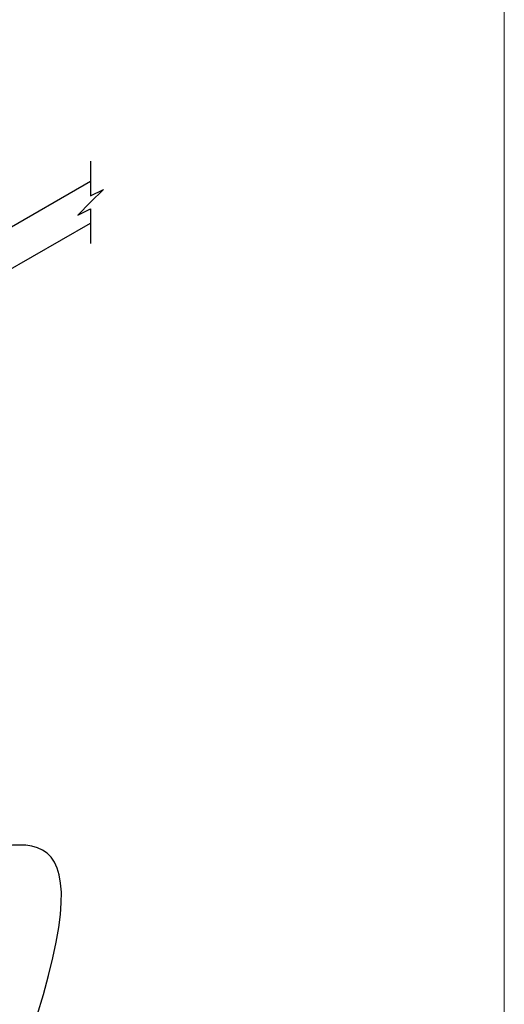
# Model space of a CAD drawing. Header units: millimetres. Extents: x 0 to 864, y 0 to 559.
# Tile 54 of 55: x 788 to 864, y 327 to 480. Entities that reach past the tile are written whole.
import ezdxf

# ---------------------------------------------------------------- set-up
doc = ezdxf.new("R2010")
doc.units = ezdxf.units.MM
doc.layers.add('DIMENSIONS', color=140, linetype='Continuous', lineweight=25)

msp = doc.modelspace()

# ---------------------------------------------------------------- linework, layer by layer
at = {"color": 7, "linetype": 'Continuous', "lineweight": 18}
msp.add_line((863.6, 558.8), (863.6, 127), dxfattribs=at)
for p, q in [((799.13, 455.17), (785.43, 447.26)), ((785.56, 440.87), (799.13, 448.7))]:
    msp.add_line(p, q)
at = {"layer": 'DIMENSIONS', "color": 140}
for p, q in [((799.13, 458.34), (799.13, 452.93)), ((799.13, 452.93), (801.13, 453.93)), ((801.13, 453.93), (799.13, 451.93)), ((799.13, 451.93), (797.13, 449.93)), ((797.13, 449.93), (799.13, 450.93)), ((799.13, 450.93), (799.13, 445.52))]:
    msp.add_line(p, q, dxfattribs=at)
at = {"layer": 'DIMENSIONS'}
msp.add_open_spline([(783.54, 304.84), (823.71, 407.58), (740.89, 296.06), (746.98, 381.95)], degree=3, dxfattribs=at)

doc.saveas('drawing.dxf')
